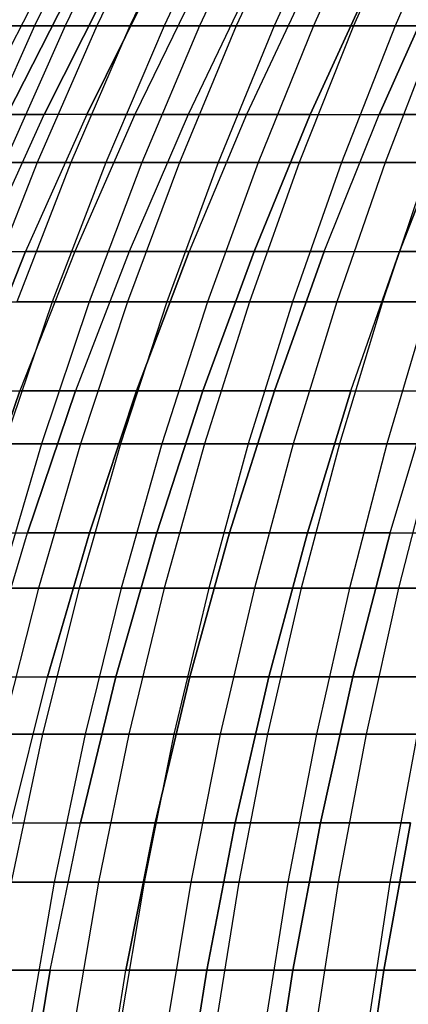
# Model space of a CAD drawing. Extents: x -125 to 125, y -143 to 0.
# Tile 16 of 241: x -48.04 to -41.65, y -71.18 to -54.97. Entities that reach past the tile are written whole.
import ezdxf

# ---------------------------------------------------------------- set-up
doc = ezdxf.new("R2010")
doc.units = 0
doc.header["$LTSCALE"] = 25.4
doc.layers.get('0').update_dxf_attribs({"linetype": 'CONTINUOUS'})

# ---------------------------------------------------------------- blocks, each defined once
blk = doc.blocks.new('NL2500026672_STL')
at = {"color": 0}
for p, q in [((-46.709, -52.867, 22.754), (-47.797, -55.07, 23.285)), ((-46.709, -52.867, 22.754), (-47.797, -55.07, 23.285)), ((-46.218, -52.867, -23.734), (-47.296, -55.07, -24.287)), ((-46.218, -52.867, -23.734), (-47.296, -55.07, -24.287)), ((-45.708, -52.867, 24.703), (-46.773, -55.07, 25.279)), ((-45.708, -52.867, 24.703), (-46.773, -55.07, 25.279)), ((-45.177, -52.867, -25.661), (-46.23, -55.07, -26.259)), ((-45.177, -52.867, -25.661), (-46.23, -55.07, -26.259)), ((-44.626, -52.867, 26.608), (-45.666, -55.07, 27.228)), ((-44.626, -52.867, 26.608), (-45.666, -55.07, 27.228)), ((-44.055, -52.867, -27.543), (-45.082, -55.07, -28.185)), ((-44.055, -52.867, -27.543), (-45.082, -55.07, -28.185)), ((-43.464, -52.867, 28.466), (-44.478, -55.07, 29.129)), ((-43.464, -52.867, 28.466), (-44.478, -55.07, 29.129)), ((-42.855, -52.867, -29.376), (-43.854, -55.07, -30.06)), ((-42.855, -52.867, -29.376), (-43.854, -55.07, -30.06)), ((-42.226, -52.867, 30.273), (-43.21, -55.07, 30.978)), ((-42.226, -52.867, 30.273), (-43.21, -55.07, 30.978)), ((-41.578, -52.867, -31.156), (-42.547, -55.07, -31.882)), ((-41.578, -52.867, -31.156), (-42.547, -55.07, -31.882)), ((-40.912, -52.867, 32.026), (-41.866, -55.07, 32.772)), ((-40.912, -52.867, 32.026), (-41.866, -55.07, 32.772)), ((-47.632, -54.323, 10.56), (-48.768, -56.53, 10.812)), ((-47.632, -54.323, 10.56), (-48.768, -56.53, 10.812)), ((-47.632, -54.323, -10.56), (-48.768, -56.53, -10.812)), ((-47.632, -54.323, -10.56), (-48.768, -56.53, -10.812)), ((-48.25, -56.53, 12.928), (-47.126, -54.323, 12.627)), ((-48.25, -56.53, 12.928), (-47.126, -54.323, 12.627)), ((-47.126, -54.323, -12.627), (-48.25, -56.53, -12.928)), ((-47.126, -54.323, -12.627), (-48.25, -56.53, -12.928)), ((-46.53, -54.323, 14.671), (-47.64, -56.53, 15.021)), ((-47.64, -56.53, -15.021), (-46.53, -54.323, -14.671)), ((-47.64, -56.53, -15.021), (-46.53, -54.323, -14.671)), ((-46.53, -54.323, 14.671), (-47.64, -56.53, 15.021)), ((-45.846, -54.323, 16.687), (-46.939, -56.53, 17.085)), ((-46.939, -56.53, -17.085), (-45.846, -54.323, -16.687)), ((-46.939, -56.53, -17.085), (-45.846, -54.323, -16.687)), ((-45.846, -54.323, 16.687), (-46.939, -56.53, 17.085)), ((-45.074, -54.323, 18.67), (-46.149, -56.53, 19.116)), ((-45.074, -54.323, 18.67), (-46.149, -56.53, 19.116)), ((-45.074, -54.323, -18.67), (-46.149, -56.53, -19.116)), ((-45.074, -54.323, -18.67), (-46.149, -56.53, -19.116)), ((-44.217, -54.323, 20.619), (-45.272, -56.53, 21.111)), ((-44.217, -54.323, 20.619), (-45.272, -56.53, 21.111)), ((-44.217, -54.323, -20.619), (-45.272, -56.53, -21.111)), ((-44.217, -54.323, -20.619), (-45.272, -56.53, -21.111)), ((-43.276, -54.323, 22.528), (-44.308, -56.53, 23.065)), ((-43.276, -54.323, 22.528), (-44.308, -56.53, 23.065)), ((-43.276, -54.323, -22.528), (-44.308, -56.53, -23.065)), ((-43.276, -54.323, -22.528), (-44.308, -56.53, -23.065)), ((-42.252, -54.323, -24.394), (-43.26, -56.53, -24.976)), ((-43.26, -56.53, 24.976), (-42.252, -54.323, 24.394)), ((-43.26, -56.53, 24.976), (-42.252, -54.323, 24.394)), ((-42.252, -54.323, -24.394), (-43.26, -56.53, -24.976)), ((-42.129, -56.53, -26.839), (-41.147, -54.323, -26.214)), ((-42.129, -56.53, -26.839), (-41.147, -54.323, -26.214)), ((-41.147, -54.323, 26.214), (-42.129, -56.53, 26.839)), ((-41.147, -54.323, 26.214), (-42.129, -56.53, 26.839)), ((-47.797, -55.07, 23.285), (-48.802, -57.321, 23.774)), ((-47.797, -55.07, 23.285), (-48.802, -57.321, 23.774)), ((-48.737, -55.07, 21.249), (-47.797, -55.07, 23.285)), ((-48.737, -55.07, 21.249), (-47.797, -55.07, 23.285)), ((-47.296, -55.07, -24.287), (-48.29, -57.321, -24.798)), ((-47.296, -55.07, -24.287), (-48.29, -57.321, -24.798)), ((-47.296, -55.07, -24.287), (-48.278, -55.07, -22.272)), ((-47.296, -55.07, -24.287), (-48.278, -55.07, -22.272)), ((-47.797, -55.07, 23.285), (-46.773, -55.07, 25.279)), ((-47.797, -55.07, 23.285), (-46.773, -55.07, 25.279)), ((-46.773, -55.07, 25.279), (-47.757, -57.321, 25.81)), ((-46.773, -55.07, 25.279), (-47.757, -57.321, 25.81)), ((-46.23, -55.07, -26.259), (-47.296, -55.07, -24.287)), ((-46.23, -55.07, -26.259), (-47.296, -55.07, -24.287)), ((-46.23, -55.07, -26.259), (-47.202, -57.321, -26.812)), ((-46.23, -55.07, -26.259), (-47.202, -57.321, -26.812)), ((-46.773, -55.07, 25.279), (-45.666, -55.07, 27.228)), ((-46.773, -55.07, 25.279), (-45.666, -55.07, 27.228)), ((-45.666, -55.07, 27.228), (-46.626, -57.321, 27.801)), ((-45.666, -55.07, 27.228), (-46.626, -57.321, 27.801)), ((-45.082, -55.07, -28.185), (-46.23, -55.07, -26.259)), ((-45.082, -55.07, -28.185), (-46.23, -55.07, -26.259)), ((-45.082, -55.07, -28.185), (-46.03, -57.321, -28.778)), ((-45.082, -55.07, -28.185), (-46.03, -57.321, -28.778)), ((-45.666, -55.07, 27.228), (-44.478, -55.07, 29.129)), ((-45.666, -55.07, 27.228), (-44.478, -55.07, 29.129)), ((-44.478, -55.07, 29.129), (-45.413, -57.321, 29.742)), ((-44.478, -55.07, 29.129), (-45.413, -57.321, 29.742)), ((-43.854, -55.07, -30.06), (-45.082, -55.07, -28.185)), ((-43.854, -55.07, -30.06), (-45.082, -55.07, -28.185)), ((-43.854, -55.07, -30.06), (-44.776, -57.321, -30.692)), ((-43.854, -55.07, -30.06), (-44.776, -57.321, -30.692)), ((-44.478, -55.07, 29.129), (-43.21, -55.07, 30.978)), ((-44.478, -55.07, 29.129), (-43.21, -55.07, 30.978)), ((-43.21, -55.07, 30.978), (-44.119, -57.321, 31.63)), ((-43.21, -55.07, 30.978), (-44.119, -57.321, 31.63)), ((-42.547, -55.07, -31.882), (-43.854, -55.07, -30.06)), ((-42.547, -55.07, -31.882), (-43.854, -55.07, -30.06)), ((-42.547, -55.07, -31.882), (-43.442, -57.321, -32.553)), ((-42.547, -55.07, -31.882), (-43.442, -57.321, -32.553)), ((-43.21, -55.07, 30.978), (-41.866, -55.07, 32.772)), ((-43.21, -55.07, 30.978), (-41.866, -55.07, 32.772)), ((-41.866, -55.07, 32.772), (-42.746, -57.321, 33.461)), ((-41.866, -55.07, 32.772), (-42.746, -57.321, 33.461)), ((-41.166, -55.07, -33.648), (-42.547, -55.07, -31.882)), ((-41.166, -55.07, -33.648), (-42.547, -55.07, -31.882)), ((-41.166, -55.07, -33.648), (-42.031, -57.321, -34.355)), ((-41.166, -55.07, -33.648), (-42.031, -57.321, -34.355)), ((-41.866, -55.07, 32.772), (-40.447, -55.07, 34.508)), ((-41.866, -55.07, 32.772), (-40.447, -55.07, 34.508)), ((-48.66, -58.784, 15.342), (-47.64, -56.53, 15.021)), ((-48.66, -58.784, 15.342), (-47.64, -56.53, 15.021)), ((-48.66, -58.784, -15.342), (-47.64, -56.53, -15.021)), ((-48.66, -58.784, -15.342), (-47.64, -56.53, -15.021)), ((-48.25, -56.53, 12.928), (-47.64, -56.53, 15.021)), ((-48.25, -56.53, 12.928), (-47.64, -56.53, 15.021)), ((-47.64, -56.53, -15.021), (-48.25, -56.53, -12.928)), ((-47.64, -56.53, -15.021), (-48.25, -56.53, -12.928)), ((-46.939, -56.53, 17.085), (-47.944, -58.784, 17.45)), ((-46.939, -56.53, -17.085), (-47.944, -58.784, -17.45)), ((-46.939, -56.53, -17.085), (-47.944, -58.784, -17.45)), ((-46.939, -56.53, 17.085), (-47.944, -58.784, 17.45)), ((-46.939, -56.53, 17.085), (-47.64, -56.53, 15.021)), ((-46.939, -56.53, -17.085), (-47.64, -56.53, -15.021)), ((-46.939, -56.53, -17.085), (-47.64, -56.53, -15.021)), ((-46.939, -56.53, 17.085), (-47.64, -56.53, 15.021)), ((-46.149, -56.53, 19.116), (-47.137, -58.784, 19.525)), ((-46.149, -56.53, -19.116), (-47.137, -58.784, -19.525)), ((-46.149, -56.53, -19.116), (-47.137, -58.784, -19.525)), ((-46.149, -56.53, 19.116), (-47.137, -58.784, 19.525)), ((-46.149, -56.53, 19.116), (-46.939, -56.53, 17.085)), ((-46.939, -56.53, -17.085), (-46.149, -56.53, -19.116)), ((-46.939, -56.53, -17.085), (-46.149, -56.53, -19.116)), ((-46.149, -56.53, 19.116), (-46.939, -56.53, 17.085)), ((-45.272, -56.53, 21.111), (-46.241, -58.784, 21.563)), ((-45.272, -56.53, 21.111), (-46.241, -58.784, 21.563)), ((-45.272, -56.53, -21.111), (-46.241, -58.784, -21.563)), ((-45.272, -56.53, -21.111), (-46.241, -58.784, -21.563)), ((-45.272, -56.53, 21.111), (-46.149, -56.53, 19.116)), ((-45.272, -56.53, 21.111), (-46.149, -56.53, 19.116)), ((-46.149, -56.53, -19.116), (-45.272, -56.53, -21.111)), ((-46.149, -56.53, -19.116), (-45.272, -56.53, -21.111)), ((-44.308, -56.53, 23.065), (-45.272, -56.53, 21.111)), ((-44.308, -56.53, 23.065), (-45.272, -56.53, 21.111)), ((-45.272, -56.53, -21.111), (-44.308, -56.53, -23.065)), ((-45.272, -56.53, -21.111), (-44.308, -56.53, -23.065)), ((-44.308, -56.53, -23.065), (-45.256, -58.784, -23.559)), ((-44.308, -56.53, 23.065), (-45.256, -58.784, 23.559)), ((-44.308, -56.53, 23.065), (-45.256, -58.784, 23.559)), ((-44.308, -56.53, -23.065), (-45.256, -58.784, -23.559)), ((-44.308, -56.53, -23.065), (-43.26, -56.53, -24.976)), ((-43.26, -56.53, 24.976), (-44.308, -56.53, 23.065)), ((-43.26, -56.53, 24.976), (-44.308, -56.53, 23.065)), ((-44.308, -56.53, -23.065), (-43.26, -56.53, -24.976)), ((-44.186, -58.784, -25.511), (-43.26, -56.53, -24.976)), ((-44.186, -58.784, -25.511), (-43.26, -56.53, -24.976)), ((-43.26, -56.53, 24.976), (-44.186, -58.784, 25.511)), ((-43.26, -56.53, 24.976), (-44.186, -58.784, 25.511)), ((-43.26, -56.53, -24.976), (-42.129, -56.53, -26.839)), ((-43.26, -56.53, -24.976), (-42.129, -56.53, -26.839)), ((-43.26, -56.53, 24.976), (-42.129, -56.53, 26.839)), ((-43.26, -56.53, 24.976), (-42.129, -56.53, 26.839)), ((-43.031, -58.784, -27.414), (-42.129, -56.53, -26.839)), ((-43.031, -58.784, -27.414), (-42.129, -56.53, -26.839)), ((-43.031, -58.784, 27.414), (-42.129, -56.53, 26.839)), ((-43.031, -58.784, 27.414), (-42.129, -56.53, 26.839)), ((-42.129, -56.53, -26.839), (-40.918, -56.53, -28.651)), ((-42.129, -56.53, -26.839), (-40.918, -56.53, -28.651)), ((-40.918, -56.53, 28.651), (-42.129, -56.53, 26.839)), ((-40.918, -56.53, 28.651), (-42.129, -56.53, 26.839)), ((-41.794, -58.784, -29.265), (-40.918, -56.53, -28.651)), ((-41.794, -58.784, -29.265), (-40.918, -56.53, -28.651)), ((-40.918, -56.53, 28.651), (-41.794, -58.784, 29.265)), ((-40.918, -56.53, 28.651), (-41.794, -58.784, 29.265)), ((-48.802, -57.321, 23.774), (-47.757, -57.321, 25.81)), ((-48.802, -57.321, 23.774), (-47.757, -57.321, 25.81)), ((-47.757, -57.321, 25.81), (-48.656, -59.617, 26.297)), ((-47.757, -57.321, 25.81), (-48.656, -59.617, 26.297)), ((-47.202, -57.321, -26.812), (-48.29, -57.321, -24.798)), ((-47.202, -57.321, -26.812), (-48.29, -57.321, -24.798)), ((-47.202, -57.321, -26.812), (-48.091, -59.617, -27.317)), ((-47.202, -57.321, -26.812), (-48.091, -59.617, -27.317)), ((-47.757, -57.321, 25.81), (-46.626, -57.321, 27.801)), ((-47.757, -57.321, 25.81), (-46.626, -57.321, 27.801)), ((-46.626, -57.321, 27.801), (-47.505, -59.617, 28.324)), ((-46.626, -57.321, 27.801), (-47.505, -59.617, 28.324)), ((-46.03, -57.321, -28.778), (-47.202, -57.321, -26.812)), ((-46.03, -57.321, -28.778), (-47.202, -57.321, -26.812)), ((-46.03, -57.321, -28.778), (-46.897, -59.617, -29.32)), ((-46.03, -57.321, -28.778), (-46.897, -59.617, -29.32)), ((-46.626, -57.321, 27.801), (-45.413, -57.321, 29.742)), ((-46.626, -57.321, 27.801), (-45.413, -57.321, 29.742)), ((-45.413, -57.321, 29.742), (-46.268, -59.617, 30.302)), ((-45.413, -57.321, 29.742), (-46.268, -59.617, 30.302)), ((-44.776, -57.321, -30.692), (-46.03, -57.321, -28.778)), ((-44.776, -57.321, -30.692), (-46.03, -57.321, -28.778)), ((-44.776, -57.321, -30.692), (-45.619, -59.617, -31.271)), ((-44.776, -57.321, -30.692), (-45.619, -59.617, -31.271)), ((-45.413, -57.321, 29.742), (-44.119, -57.321, 31.63)), ((-45.413, -57.321, 29.742), (-44.119, -57.321, 31.63)), ((-44.119, -57.321, 31.63), (-44.95, -59.617, 32.225)), ((-44.119, -57.321, 31.63), (-44.95, -59.617, 32.225)), ((-43.442, -57.321, -32.553), (-44.776, -57.321, -30.692)), ((-43.442, -57.321, -32.553), (-44.776, -57.321, -30.692)), ((-43.442, -57.321, -32.553), (-44.26, -59.617, -33.166)), ((-43.442, -57.321, -32.553), (-44.26, -59.617, -33.166)), ((-44.119, -57.321, 31.63), (-42.746, -57.321, 33.461)), ((-44.119, -57.321, 31.63), (-42.746, -57.321, 33.461)), ((-42.746, -57.321, 33.461), (-43.551, -59.617, 34.092)), ((-42.746, -57.321, 33.461), (-43.551, -59.617, 34.092)), ((-42.031, -57.321, -34.355), (-43.442, -57.321, -32.553)), ((-42.031, -57.321, -34.355), (-43.442, -57.321, -32.553)), ((-42.031, -57.321, -34.355), (-42.823, -59.617, -35.002)), ((-42.031, -57.321, -34.355), (-42.823, -59.617, -35.002)), ((-42.746, -57.321, 33.461), (-41.297, -57.321, 35.234)), ((-42.746, -57.321, 33.461), (-41.297, -57.321, 35.234)), ((-41.297, -57.321, 35.234), (-42.075, -59.617, 35.897)), ((-41.297, -57.321, 35.234), (-42.075, -59.617, 35.897)), ((-40.545, -57.321, -36.097), (-42.031, -57.321, -34.355)), ((-40.545, -57.321, -36.097), (-42.031, -57.321, -34.355)), ((-48.859, -61.081, 17.783), (-47.944, -58.784, 17.45)), ((-48.859, -61.081, 17.783), (-47.944, -58.784, 17.45)), ((-47.944, -58.784, -17.45), (-48.859, -61.081, -17.783)), ((-47.944, -58.784, -17.45), (-48.859, -61.081, -17.783)), ((-48.66, -58.784, 15.342), (-47.944, -58.784, 17.45)), ((-48.66, -58.784, 15.342), (-47.944, -58.784, 17.45)), ((-48.66, -58.784, -15.342), (-47.944, -58.784, -17.45)), ((-48.66, -58.784, -15.342), (-47.944, -58.784, -17.45)), ((-47.137, -58.784, 19.525), (-48.037, -61.081, 19.897)), ((-47.137, -58.784, -19.525), (-48.037, -61.081, -19.897)), ((-47.137, -58.784, 19.525), (-48.037, -61.081, 19.897)), ((-47.137, -58.784, -19.525), (-48.037, -61.081, -19.897)), ((-47.137, -58.784, 19.525), (-47.944, -58.784, 17.45)), ((-47.944, -58.784, -17.45), (-47.137, -58.784, -19.525)), ((-47.944, -58.784, -17.45), (-47.137, -58.784, -19.525)), ((-47.137, -58.784, 19.525), (-47.944, -58.784, 17.45)), ((-46.241, -58.784, 21.563), (-47.137, -58.784, 19.525)), ((-47.137, -58.784, -19.525), (-46.241, -58.784, -21.563)), ((-46.241, -58.784, 21.563), (-47.137, -58.784, 19.525)), ((-47.137, -58.784, -19.525), (-46.241, -58.784, -21.563)), ((-46.241, -58.784, -21.563), (-47.123, -61.081, -21.974)), ((-46.241, -58.784, 21.563), (-47.123, -61.081, 21.974)), ((-46.241, -58.784, 21.563), (-47.123, -61.081, 21.974)), ((-46.241, -58.784, -21.563), (-47.123, -61.081, -21.974)), ((-46.241, -58.784, -21.563), (-45.256, -58.784, -23.559)), ((-45.256, -58.784, 23.559), (-46.241, -58.784, 21.563)), ((-45.256, -58.784, 23.559), (-46.241, -58.784, 21.563)), ((-46.241, -58.784, -21.563), (-45.256, -58.784, -23.559)), ((-46.12, -61.081, -24.008), (-45.256, -58.784, -23.559)), ((-46.12, -61.081, -24.008), (-45.256, -58.784, -23.559)), ((-45.256, -58.784, 23.559), (-46.12, -61.081, 24.008)), ((-45.256, -58.784, 23.559), (-46.12, -61.081, 24.008)), ((-45.256, -58.784, -23.559), (-44.186, -58.784, -25.511)), ((-45.256, -58.784, -23.559), (-44.186, -58.784, -25.511)), ((-44.186, -58.784, 25.511), (-45.256, -58.784, 23.559)), ((-44.186, -58.784, 25.511), (-45.256, -58.784, 23.559)), ((-45.028, -61.081, -25.997), (-44.186, -58.784, -25.511)), ((-45.028, -61.081, -25.997), (-44.186, -58.784, -25.511)), ((-44.186, -58.784, 25.511), (-45.028, -61.081, 25.997)), ((-44.186, -58.784, 25.511), (-45.028, -61.081, 25.997)), ((-44.186, -58.784, -25.511), (-43.031, -58.784, -27.414)), ((-44.186, -58.784, -25.511), (-43.031, -58.784, -27.414)), ((-43.031, -58.784, 27.414), (-44.186, -58.784, 25.511)), ((-43.031, -58.784, 27.414), (-44.186, -58.784, 25.511)), ((-43.852, -61.081, -27.937), (-43.031, -58.784, -27.414)), ((-43.852, -61.081, -27.937), (-43.031, -58.784, -27.414)), ((-43.031, -58.784, 27.414), (-43.852, -61.081, 27.937)), ((-43.031, -58.784, 27.414), (-43.852, -61.081, 27.937)), ((-43.031, -58.784, -27.414), (-41.794, -58.784, -29.265)), ((-43.031, -58.784, -27.414), (-41.794, -58.784, -29.265)), ((-43.031, -58.784, 27.414), (-41.794, -58.784, 29.265)), ((-43.031, -58.784, 27.414), (-41.794, -58.784, 29.265)), ((-42.591, -61.081, -29.823), (-41.794, -58.784, -29.265)), ((-42.591, -61.081, -29.823), (-41.794, -58.784, -29.265)), ((-42.591, -61.081, 29.823), (-41.794, -58.784, 29.265)), ((-42.591, -61.081, 29.823), (-41.794, -58.784, 29.265)), ((-41.794, -58.784, -29.265), (-40.478, -58.784, -31.06)), ((-41.794, -58.784, -29.265), (-40.478, -58.784, -31.06)), ((-40.478, -58.784, 31.06), (-41.794, -58.784, 29.265)), ((-40.478, -58.784, 31.06), (-41.794, -58.784, 29.265)), ((-48.656, -59.617, 26.297), (-47.505, -59.617, 28.324)), ((-48.656, -59.617, 26.297), (-47.505, -59.617, 28.324)), ((-47.505, -59.617, 28.324), (-48.3, -61.953, 28.798)), ((-47.505, -59.617, 28.324), (-48.3, -61.953, 28.798)), ((-46.897, -59.617, -29.32), (-48.091, -59.617, -27.317)), ((-46.897, -59.617, -29.32), (-48.091, -59.617, -27.317)), ((-46.897, -59.617, -29.32), (-47.682, -61.953, -29.81)), ((-46.897, -59.617, -29.32), (-47.682, -61.953, -29.81)), ((-47.505, -59.617, 28.324), (-46.268, -59.617, 30.302)), ((-47.505, -59.617, 28.324), (-46.268, -59.617, 30.302)), ((-46.268, -59.617, 30.302), (-47.043, -61.953, 30.809)), ((-46.268, -59.617, 30.302), (-47.043, -61.953, 30.809)), ((-45.619, -59.617, -31.271), (-46.897, -59.617, -29.32)), ((-45.619, -59.617, -31.271), (-46.897, -59.617, -29.32)), ((-45.619, -59.617, -31.271), (-46.383, -61.953, -31.794)), ((-45.619, -59.617, -31.271), (-46.383, -61.953, -31.794)), ((-46.268, -59.617, 30.302), (-44.95, -59.617, 32.225)), ((-46.268, -59.617, 30.302), (-44.95, -59.617, 32.225)), ((-44.95, -59.617, 32.225), (-45.702, -61.953, 32.765)), ((-44.95, -59.617, 32.225), (-45.702, -61.953, 32.765)), ((-44.26, -59.617, -33.166), (-45.619, -59.617, -31.271)), ((-44.26, -59.617, -33.166), (-45.619, -59.617, -31.271)), ((-44.26, -59.617, -33.166), (-45.001, -61.953, -33.721)), ((-44.26, -59.617, -33.166), (-45.001, -61.953, -33.721)), ((-44.95, -59.617, 32.225), (-43.551, -59.617, 34.092)), ((-44.95, -59.617, 32.225), (-43.551, -59.617, 34.092)), ((-43.551, -59.617, 34.092), (-44.28, -61.953, 34.662)), ((-43.551, -59.617, 34.092), (-44.28, -61.953, 34.662)), ((-42.823, -59.617, -35.002), (-44.26, -59.617, -33.166)), ((-42.823, -59.617, -35.002), (-44.26, -59.617, -33.166)), ((-43.551, -59.617, 34.092), (-42.075, -59.617, 35.897)), ((-43.551, -59.617, 34.092), (-42.075, -59.617, 35.897)), ((-42.823, -59.617, -35.002), (-43.54, -61.953, -35.588)), ((-42.823, -59.617, -35.002), (-43.54, -61.953, -35.588)), ((-41.309, -59.617, -36.777), (-42.823, -59.617, -35.002)), ((-41.309, -59.617, -36.777), (-42.823, -59.617, -35.002)), ((-42.075, -59.617, 35.897), (-42.78, -61.953, 36.498)), ((-42.075, -59.617, 35.897), (-42.78, -61.953, 36.498)), ((-42.075, -59.617, 35.897), (-40.525, -59.617, 37.639)), ((-42.075, -59.617, 35.897), (-40.525, -59.617, 37.639)), ((-41.309, -59.617, -36.777), (-42.001, -61.953, -37.392)), ((-41.309, -59.617, -36.777), (-42.001, -61.953, -37.392)), ((-48.859, -61.081, 17.783), (-48.037, -61.081, 19.897)), ((-48.859, -61.081, 17.783), (-48.037, -61.081, 19.897)), ((-48.859, -61.081, -17.783), (-48.037, -61.081, -19.897)), ((-48.859, -61.081, -17.783), (-48.037, -61.081, -19.897)), ((-48.037, -61.081, -19.897), (-48.845, -63.417, -20.232)), ((-48.845, -63.417, 20.232), (-48.037, -61.081, 19.897)), ((-48.845, -63.417, 20.232), (-48.037, -61.081, 19.897)), ((-48.037, -61.081, -19.897), (-48.845, -63.417, -20.232)), ((-48.037, -61.081, -19.897), (-47.123, -61.081, -21.974)), ((-47.123, -61.081, 21.974), (-48.037, -61.081, 19.897)), ((-47.123, -61.081, 21.974), (-48.037, -61.081, 19.897)), ((-48.037, -61.081, -19.897), (-47.123, -61.081, -21.974)), ((-47.916, -63.417, -22.344), (-47.123, -61.081, -21.974)), ((-47.916, -63.417, -22.344), (-47.123, -61.081, -21.974)), ((-47.123, -61.081, 21.974), (-47.916, -63.417, 22.344)), ((-47.123, -61.081, 21.974), (-47.916, -63.417, 22.344)), ((-47.123, -61.081, -21.974), (-46.12, -61.081, -24.008)), ((-47.123, -61.081, -21.974), (-46.12, -61.081, -24.008)), ((-46.12, -61.081, 24.008), (-47.123, -61.081, 21.974)), ((-46.12, -61.081, 24.008), (-47.123, -61.081, 21.974)), ((-46.896, -63.417, -24.412), (-46.12, -61.081, -24.008)), ((-46.896, -63.417, -24.412), (-46.12, -61.081, -24.008)), ((-46.12, -61.081, 24.008), (-46.896, -63.417, 24.412)), ((-46.12, -61.081, 24.008), (-46.896, -63.417, 24.412)), ((-46.12, -61.081, -24.008), (-45.028, -61.081, -25.997)), ((-46.12, -61.081, -24.008), (-45.028, -61.081, -25.997)), ((-45.028, -61.081, 25.997), (-46.12, -61.081, 24.008)), ((-45.028, -61.081, 25.997), (-46.12, -61.081, 24.008)), ((-45.786, -63.417, -26.435), (-45.028, -61.081, -25.997)), ((-45.786, -63.417, -26.435), (-45.028, -61.081, -25.997)), ((-45.028, -61.081, 25.997), (-45.786, -63.417, 26.435)), ((-45.028, -61.081, 25.997), (-45.786, -63.417, 26.435)), ((-45.028, -61.081, -25.997), (-43.852, -61.081, -27.937)), ((-45.028, -61.081, -25.997), (-43.852, -61.081, -27.937)), ((-43.852, -61.081, 27.937), (-45.028, -61.081, 25.997)), ((-43.852, -61.081, 27.937), (-45.028, -61.081, 25.997)), ((-44.59, -63.417, -28.407), (-43.852, -61.081, -27.937)), ((-44.59, -63.417, -28.407), (-43.852, -61.081, -27.937)), ((-43.852, -61.081, 27.937), (-44.59, -63.417, 28.407)), ((-43.852, -61.081, 27.937), (-44.59, -63.417, 28.407)), ((-43.852, -61.081, -27.937), (-42.591, -61.081, -29.823)), ((-43.852, -61.081, -27.937), (-42.591, -61.081, -29.823)), ((-42.591, -61.081, 29.823), (-43.852, -61.081, 27.937)), ((-42.591, -61.081, 29.823), (-43.852, -61.081, 27.937)), ((-43.308, -63.417, -30.325), (-42.591, -61.081, -29.823)), ((-43.308, -63.417, -30.325), (-42.591, -61.081, -29.823)), ((-42.591, -61.081, 29.823), (-43.308, -63.417, 30.325)), ((-42.591, -61.081, 29.823), (-43.308, -63.417, 30.325)), ((-42.591, -61.081, -29.823), (-41.25, -61.081, -31.652)), ((-42.591, -61.081, -29.823), (-41.25, -61.081, -31.652)), ((-42.591, -61.081, 29.823), (-41.25, -61.081, 31.652)), ((-42.591, -61.081, 29.823), (-41.25, -61.081, 31.652)), ((-41.944, -63.417, -32.185), (-41.25, -61.081, -31.652)), ((-41.944, -63.417, -32.185), (-41.25, -61.081, -31.652)), ((-41.944, -63.417, 32.185), (-41.25, -61.081, 31.652)), ((-41.944, -63.417, 32.185), (-41.25, -61.081, 31.652)), ((-47.682, -61.953, -29.81), (-48.896, -61.953, -27.774)), ((-47.682, -61.953, -29.81), (-48.896, -61.953, -27.774)), ((-47.682, -61.953, -29.81), (-48.383, -64.327, -30.249)), ((-47.682, -61.953, -29.81), (-48.383, -64.327, -30.249)), ((-48.3, -61.953, 28.798), (-47.043, -61.953, 30.809)), ((-48.3, -61.953, 28.798), (-47.043, -61.953, 30.809)), ((-47.043, -61.953, 30.809), (-47.734, -64.327, 31.262)), ((-47.043, -61.953, 30.809), (-47.734, -64.327, 31.262)), ((-46.383, -61.953, -31.794), (-47.682, -61.953, -29.81)), ((-46.383, -61.953, -31.794), (-47.682, -61.953, -29.81)), ((-46.383, -61.953, -31.794), (-47.065, -64.327, -32.262)), ((-46.383, -61.953, -31.794), (-47.065, -64.327, -32.262)), ((-47.043, -61.953, 30.809), (-45.702, -61.953, 32.765)), ((-47.043, -61.953, 30.809), (-45.702, -61.953, 32.765)), ((-45.001, -61.953, -33.721), (-46.383, -61.953, -31.794)), ((-45.001, -61.953, -33.721), (-46.383, -61.953, -31.794)), ((-45.702, -61.953, 32.765), (-46.374, -64.327, 33.247)), ((-45.702, -61.953, 32.765), (-46.374, -64.327, 33.247)), ((-45.702, -61.953, 32.765), (-44.28, -61.953, 34.662)), ((-45.702, -61.953, 32.765), (-44.28, -61.953, 34.662)), ((-45.001, -61.953, -33.721), (-45.663, -64.327, -34.217)), ((-45.001, -61.953, -33.721), (-45.663, -64.327, -34.217)), ((-43.54, -61.953, -35.588), (-45.001, -61.953, -33.721)), ((-43.54, -61.953, -35.588), (-45.001, -61.953, -33.721)), ((-44.28, -61.953, 34.662), (-44.931, -64.327, 35.172)), ((-44.28, -61.953, 34.662), (-44.931, -64.327, 35.172)), ((-44.28, -61.953, 34.662), (-42.78, -61.953, 36.498)), ((-44.28, -61.953, 34.662), (-42.78, -61.953, 36.498)), ((-43.54, -61.953, -35.588), (-44.18, -64.327, -36.111)), ((-43.54, -61.953, -35.588), (-44.18, -64.327, -36.111)), ((-42.001, -61.953, -37.392), (-43.54, -61.953, -35.588)), ((-42.001, -61.953, -37.392), (-43.54, -61.953, -35.588)), ((-42.78, -61.953, 36.498), (-43.409, -64.327, 37.035)), ((-42.78, -61.953, 36.498), (-43.409, -64.327, 37.035)), ((-42.78, -61.953, 36.498), (-41.203, -61.953, 38.269)), ((-42.78, -61.953, 36.498), (-41.203, -61.953, 38.269)), ((-42.001, -61.953, -37.392), (-42.618, -64.327, -37.942)), ((-42.001, -61.953, -37.392), (-42.618, -64.327, -37.942)), ((-40.387, -61.953, -39.129), (-42.001, -61.953, -37.392)), ((-40.387, -61.953, -39.129), (-42.001, -61.953, -37.392)), ((-41.203, -61.953, 38.269), (-41.809, -64.327, 38.832)), ((-41.203, -61.953, 38.269), (-41.809, -64.327, 38.832)), ((-48.845, -63.417, -20.232), (-47.916, -63.417, -22.344)), ((-48.845, -63.417, -20.232), (-47.916, -63.417, -22.344)), ((-48.845, -63.417, 20.232), (-47.916, -63.417, 22.344)), ((-48.845, -63.417, 20.232), (-47.916, -63.417, 22.344)), ((-48.619, -65.788, -22.671), (-47.916, -63.417, -22.344)), ((-48.619, -65.788, -22.671), (-47.916, -63.417, -22.344)), ((-48.619, -65.788, 22.671), (-47.916, -63.417, 22.344)), ((-48.619, -65.788, 22.671), (-47.916, -63.417, 22.344)), ((-47.916, -63.417, -22.344), (-46.896, -63.417, -24.412)), ((-47.916, -63.417, -22.344), (-46.896, -63.417, -24.412)), ((-46.896, -63.417, 24.412), (-47.916, -63.417, 22.344)), ((-46.896, -63.417, 24.412), (-47.916, -63.417, 22.344)), ((-47.584, -65.788, -24.771), (-46.896, -63.417, -24.412)), ((-47.584, -65.788, -24.771), (-46.896, -63.417, -24.412)), ((-46.896, -63.417, 24.412), (-47.584, -65.788, 24.771)), ((-46.896, -63.417, 24.412), (-47.584, -65.788, 24.771)), ((-46.896, -63.417, -24.412), (-45.786, -63.417, -26.435)), ((-46.896, -63.417, -24.412), (-45.786, -63.417, -26.435)), ((-45.786, -63.417, 26.435), (-46.896, -63.417, 24.412)), ((-45.786, -63.417, 26.435), (-46.896, -63.417, 24.412)), ((-46.458, -65.788, -26.823), (-45.786, -63.417, -26.435)), ((-46.458, -65.788, -26.823), (-45.786, -63.417, -26.435)), ((-45.786, -63.417, 26.435), (-46.458, -65.788, 26.823)), ((-45.786, -63.417, 26.435), (-46.458, -65.788, 26.823)), ((-45.786, -63.417, -26.435), (-44.59, -63.417, -28.407)), ((-45.786, -63.417, -26.435), (-44.59, -63.417, -28.407)), ((-44.59, -63.417, 28.407), (-45.786, -63.417, 26.435)), ((-44.59, -63.417, 28.407), (-45.786, -63.417, 26.435)), ((-45.244, -65.788, -28.824), (-44.59, -63.417, -28.407)), ((-45.244, -65.788, -28.824), (-44.59, -63.417, -28.407)), ((-44.59, -63.417, 28.407), (-45.244, -65.788, 28.824)), ((-44.59, -63.417, 28.407), (-45.244, -65.788, 28.824)), ((-44.59, -63.417, -28.407), (-43.308, -63.417, -30.325)), ((-44.59, -63.417, -28.407), (-43.308, -63.417, -30.325)), ((-43.308, -63.417, 30.325), (-44.59, -63.417, 28.407)), ((-43.308, -63.417, 30.325), (-44.59, -63.417, 28.407)), ((-43.944, -65.788, -30.77), (-43.308, -63.417, -30.325)), ((-43.944, -65.788, -30.77), (-43.308, -63.417, -30.325)), ((-43.308, -63.417, 30.325), (-43.944, -65.788, 30.77)), ((-43.308, -63.417, 30.325), (-43.944, -65.788, 30.77)), ((-43.308, -63.417, -30.325), (-41.944, -63.417, -32.185)), ((-43.308, -63.417, -30.325), (-41.944, -63.417, -32.185)), ((-41.944, -63.417, 32.185), (-43.308, -63.417, 30.325)), ((-41.944, -63.417, 32.185), (-43.308, -63.417, 30.325)), ((-42.56, -65.788, -32.657), (-41.944, -63.417, -32.185)), ((-42.56, -65.788, -32.657), (-41.944, -63.417, -32.185)), ((-41.944, -63.417, 32.185), (-42.56, -65.788, 32.657)), ((-41.944, -63.417, 32.185), (-42.56, -65.788, 32.657)), ((-41.944, -63.417, -32.185), (-40.5, -63.417, -33.984)), ((-41.944, -63.417, -32.185), (-40.5, -63.417, -33.984)), ((-41.944, -63.417, 32.185), (-40.5, -63.417, 33.984)), ((-41.944, -63.417, 32.185), (-40.5, -63.417, 33.984)), ((-49.01, -64.327, 29.222), (-47.734, -64.327, 31.262)), ((-49.01, -64.327, 29.222), (-47.734, -64.327, 31.262)), ((-47.065, -64.327, -32.262), (-48.383, -64.327, -30.249)), ((-47.065, -64.327, -32.262), (-48.383, -64.327, -30.249)), ((-47.734, -64.327, 31.262), (-48.342, -66.732, 31.66)), ((-47.734, -64.327, 31.262), (-48.342, -66.732, 31.66)), ((-47.734, -64.327, 31.262), (-46.374, -64.327, 33.247)), ((-47.734, -64.327, 31.262), (-46.374, -64.327, 33.247)), ((-47.065, -64.327, -32.262), (-47.664, -66.732, -32.672)), ((-47.065, -64.327, -32.262), (-47.664, -66.732, -32.672)), ((-45.663, -64.327, -34.217), (-47.065, -64.327, -32.262)), ((-45.663, -64.327, -34.217), (-47.065, -64.327, -32.262)), ((-46.374, -64.327, 33.247), (-46.965, -66.732, 33.67)), ((-46.374, -64.327, 33.247), (-46.965, -66.732, 33.67)), ((-46.374, -64.327, 33.247), (-44.931, -64.327, 35.172)), ((-46.374, -64.327, 33.247), (-44.931, -64.327, 35.172)), ((-45.663, -64.327, -34.217), (-46.244, -66.732, -34.653)), ((-45.663, -64.327, -34.217), (-46.244, -66.732, -34.653)), ((-44.18, -64.327, -36.111), (-45.663, -64.327, -34.217)), ((-44.18, -64.327, -36.111), (-45.663, -64.327, -34.217)), ((-44.931, -64.327, 35.172), (-45.504, -66.732, 35.62)), ((-44.931, -64.327, 35.172), (-45.504, -66.732, 35.62)), ((-44.931, -64.327, 35.172), (-43.409, -64.327, 37.035)), ((-44.931, -64.327, 35.172), (-43.409, -64.327, 37.035)), ((-44.18, -64.327, -36.111), (-44.743, -66.732, -36.571)), ((-44.18, -64.327, -36.111), (-44.743, -66.732, -36.571)), ((-42.618, -64.327, -37.942), (-44.18, -64.327, -36.111)), ((-42.618, -64.327, -37.942), (-44.18, -64.327, -36.111)), ((-43.409, -64.327, 37.035), (-43.962, -66.732, 37.507)), ((-43.409, -64.327, 37.035), (-43.962, -66.732, 37.507)), ((-43.409, -64.327, 37.035), (-41.809, -64.327, 38.832)), ((-43.409, -64.327, 37.035), (-41.809, -64.327, 38.832)), ((-42.618, -64.327, -37.942), (-43.161, -66.732, -38.425)), ((-42.618, -64.327, -37.942), (-43.161, -66.732, -38.425)), ((-40.981, -64.327, -39.705), (-42.618, -64.327, -37.942)), ((-40.981, -64.327, -39.705), (-42.618, -64.327, -37.942)), ((-41.809, -64.327, 38.832), (-42.341, -66.732, 39.327)), ((-41.809, -64.327, 38.832), (-42.341, -66.732, 39.327)), ((-41.809, -64.327, 38.832), (-40.135, -64.327, 40.56)), ((-41.809, -64.327, 38.832), (-40.135, -64.327, 40.56)), ((-48.619, -65.788, -22.671), (-47.584, -65.788, -24.771)), ((-48.619, -65.788, -22.671), (-47.584, -65.788, -24.771)), ((-48.619, -65.788, 22.671), (-47.584, -65.788, 24.771)), ((-48.619, -65.788, 22.671), (-47.584, -65.788, 24.771)), ((-48.182, -68.189, -25.082), (-47.584, -65.788, -24.771)), ((-48.182, -68.189, -25.082), (-47.584, -65.788, -24.771)), ((-48.182, -68.189, 25.082), (-47.584, -65.788, 24.771)), ((-48.182, -68.189, 25.082), (-47.584, -65.788, 24.771)), ((-47.584, -65.788, -24.771), (-46.458, -65.788, -26.823)), ((-47.584, -65.788, -24.771), (-46.458, -65.788, -26.823)), ((-46.458, -65.788, 26.823), (-47.584, -65.788, 24.771)), ((-46.458, -65.788, 26.823), (-47.584, -65.788, 24.771)), ((-47.043, -68.189, -27.16), (-46.458, -65.788, -26.823)), ((-47.043, -68.189, -27.16), (-46.458, -65.788, -26.823)), ((-46.458, -65.788, 26.823), (-47.043, -68.189, 27.16)), ((-46.458, -65.788, 26.823), (-47.043, -68.189, 27.16)), ((-46.458, -65.788, -26.823), (-45.244, -65.788, -28.824)), ((-46.458, -65.788, -26.823), (-45.244, -65.788, -28.824)), ((-45.244, -65.788, 28.824), (-46.458, -65.788, 26.823)), ((-45.244, -65.788, 28.824), (-46.458, -65.788, 26.823)), ((-45.813, -68.189, -29.186), (-45.244, -65.788, -28.824)), ((-45.813, -68.189, -29.186), (-45.244, -65.788, -28.824)), ((-45.244, -65.788, 28.824), (-45.813, -68.189, 29.186)), ((-45.244, -65.788, 28.824), (-45.813, -68.189, 29.186)), ((-45.244, -65.788, -28.824), (-43.944, -65.788, -30.77)), ((-45.244, -65.788, -28.824), (-43.944, -65.788, -30.77)), ((-43.944, -65.788, 30.77), (-45.244, -65.788, 28.824)), ((-43.944, -65.788, 30.77), (-45.244, -65.788, 28.824)), ((-44.496, -68.189, -31.157), (-43.944, -65.788, -30.77)), ((-44.496, -68.189, -31.157), (-43.944, -65.788, -30.77)), ((-43.944, -65.788, 30.77), (-44.496, -68.189, 31.157)), ((-43.944, -65.788, 30.77), (-44.496, -68.189, 31.157)), ((-43.944, -65.788, -30.77), (-42.56, -65.788, -32.657)), ((-43.944, -65.788, -30.77), (-42.56, -65.788, -32.657)), ((-42.56, -65.788, 32.657), (-43.944, -65.788, 30.77)), ((-42.56, -65.788, 32.657), (-43.944, -65.788, 30.77)), ((-43.095, -68.189, -33.068), (-42.56, -65.788, -32.657)), ((-43.095, -68.189, -33.068), (-42.56, -65.788, -32.657)), ((-42.56, -65.788, 32.657), (-43.095, -68.189, 33.068)), ((-42.56, -65.788, 32.657), (-43.095, -68.189, 33.068)), ((-42.56, -65.788, -32.657), (-41.095, -65.788, -34.483)), ((-42.56, -65.788, -32.657), (-41.095, -65.788, -34.483)), ((-41.095, -65.788, 34.483), (-42.56, -65.788, 32.657)), ((-41.095, -65.788, 34.483), (-42.56, -65.788, 32.657)), ((-47.664, -66.732, -32.672), (-48.999, -66.732, -30.634)), ((-47.664, -66.732, -32.672), (-48.999, -66.732, -30.634)), ((-48.342, -66.732, 31.66), (-46.965, -66.732, 33.67)), ((-48.342, -66.732, 31.66), (-46.965, -66.732, 33.67)), ((-47.664, -66.732, -32.672), (-48.18, -69.167, -33.026)), ((-47.664, -66.732, -32.672), (-48.18, -69.167, -33.026)), ((-46.244, -66.732, -34.653), (-47.664, -66.732, -32.672)), ((-46.244, -66.732, -34.653), (-47.664, -66.732, -32.672)), ((-46.965, -66.732, 33.67), (-47.473, -69.167, 34.034)), ((-46.965, -66.732, 33.67), (-47.473, -69.167, 34.034)), ((-46.965, -66.732, 33.67), (-45.504, -66.732, 35.62)), ((-46.965, -66.732, 33.67), (-45.504, -66.732, 35.62)), ((-46.244, -66.732, -34.653), (-46.745, -69.167, -35.028)), ((-46.244, -66.732, -34.653), (-46.745, -69.167, -35.028)), ((-44.743, -66.732, -36.571), (-46.244, -66.732, -34.653)), ((-44.743, -66.732, -36.571), (-46.244, -66.732, -34.653)), ((-45.504, -66.732, 35.62), (-45.996, -69.167, 36.006)), ((-45.504, -66.732, 35.62), (-45.996, -69.167, 36.006)), ((-45.504, -66.732, 35.62), (-43.962, -66.732, 37.507)), ((-45.504, -66.732, 35.62), (-43.962, -66.732, 37.507)), ((-44.743, -66.732, -36.571), (-45.227, -69.167, -36.967)), ((-44.743, -66.732, -36.571), (-45.227, -69.167, -36.967)), ((-43.161, -66.732, -38.425), (-44.743, -66.732, -36.571)), ((-43.161, -66.732, -38.425), (-44.743, -66.732, -36.571)), ((-43.962, -66.732, 37.507), (-44.437, -69.167, 37.913)), ((-43.962, -66.732, 37.507), (-44.437, -69.167, 37.913)), ((-43.962, -66.732, 37.507), (-42.341, -66.732, 39.327)), ((-43.962, -66.732, 37.507), (-42.341, -66.732, 39.327)), ((-43.161, -66.732, -38.425), (-43.628, -69.167, -38.841)), ((-43.161, -66.732, -38.425), (-43.628, -69.167, -38.841)), ((-41.503, -66.732, -40.21), (-43.161, -66.732, -38.425)), ((-41.503, -66.732, -40.21), (-43.161, -66.732, -38.425)), ((-42.341, -66.732, 39.327), (-42.8, -69.167, 39.752)), ((-42.341, -66.732, 39.327), (-42.8, -69.167, 39.752)), ((-42.341, -66.732, 39.327), (-40.646, -66.732, 41.077)), ((-42.341, -66.732, 39.327), (-40.646, -66.732, 41.077)), ((-41.503, -66.732, -40.21), (-41.952, -69.167, -40.646)), ((-41.503, -66.732, -40.21), (-41.952, -69.167, -40.646)), ((-48.182, -68.189, -25.082), (-47.043, -68.189, -27.16)), ((-48.182, -68.189, -25.082), (-47.043, -68.189, -27.16)), ((-48.182, -68.189, 25.082), (-47.043, -68.189, 27.16)), ((-48.182, -68.189, 25.082), (-47.043, -68.189, 27.16)), ((-47.538, -70.617, -27.446), (-47.043, -68.189, -27.16)), ((-47.538, -70.617, -27.446), (-47.043, -68.189, -27.16)), ((-47.538, -70.617, 27.446), (-47.043, -68.189, 27.16)), ((-47.538, -70.617, 27.446), (-47.043, -68.189, 27.16)), ((-47.043, -68.189, -27.16), (-45.813, -68.189, -29.186)), ((-47.043, -68.189, -27.16), (-45.813, -68.189, -29.186)), ((-45.813, -68.189, 29.186), (-47.043, -68.189, 27.16)), ((-45.813, -68.189, 29.186), (-47.043, -68.189, 27.16)), ((-46.296, -70.617, -29.494), (-45.813, -68.189, -29.186)), ((-46.296, -70.617, -29.494), (-45.813, -68.189, -29.186)), ((-45.813, -68.189, 29.186), (-46.296, -70.617, 29.494)), ((-45.813, -68.189, 29.186), (-46.296, -70.617, 29.494)), ((-45.813, -68.189, -29.186), (-44.496, -68.189, -31.157)), ((-45.813, -68.189, -29.186), (-44.496, -68.189, -31.157)), ((-44.496, -68.189, 31.157), (-45.813, -68.189, 29.186)), ((-44.496, -68.189, 31.157), (-45.813, -68.189, 29.186)), ((-44.965, -70.617, -31.485), (-44.496, -68.189, -31.157)), ((-44.965, -70.617, -31.485), (-44.496, -68.189, -31.157)), ((-44.496, -68.189, 31.157), (-44.965, -70.617, 31.485)), ((-44.496, -68.189, 31.157), (-44.965, -70.617, 31.485)), ((-44.496, -68.189, -31.157), (-43.095, -68.189, -33.068)), ((-44.496, -68.189, -31.157), (-43.095, -68.189, -33.068)), ((-43.095, -68.189, 33.068), (-44.496, -68.189, 31.157)), ((-43.095, -68.189, 33.068), (-44.496, -68.189, 31.157)), ((-43.549, -70.617, -33.417), (-43.095, -68.189, -33.068)), ((-43.549, -70.617, -33.417), (-43.095, -68.189, -33.068)), ((-43.095, -68.189, 33.068), (-43.549, -70.617, 33.417)), ((-43.095, -68.189, 33.068), (-43.549, -70.617, 33.417)), ((-43.095, -68.189, -33.068), (-41.612, -68.189, -34.916)), ((-43.095, -68.189, -33.068), (-41.612, -68.189, -34.916)), ((-41.612, -68.189, 34.916), (-43.095, -68.189, 33.068)), ((-41.612, -68.189, 34.916), (-43.095, -68.189, 33.068)), ((-42.05, -70.617, -35.284), (-41.612, -68.189, -34.916)), ((-42.05, -70.617, -35.284), (-41.612, -68.189, -34.916)), ((-41.612, -68.189, 34.916), (-42.05, -70.617, 35.284)), ((-41.612, -68.189, 34.916), (-42.05, -70.617, 35.284)), ((-48.866, -69.167, 32.003), (-47.473, -69.167, 34.034)), ((-48.866, -69.167, 32.003), (-47.473, -69.167, 34.034)), ((-46.745, -69.167, -35.028), (-48.18, -69.167, -33.026)), ((-46.745, -69.167, -35.028), (-48.18, -69.167, -33.026)), ((-47.473, -69.167, 34.034), (-47.898, -71.625, 34.339)), ((-47.473, -69.167, 34.034), (-47.898, -71.625, 34.339)), ((-47.473, -69.167, 34.034), (-45.996, -69.167, 36.006)), ((-47.473, -69.167, 34.034), (-45.996, -69.167, 36.006)), ((-46.745, -69.167, -35.028), (-47.163, -71.625, -35.341)), ((-46.745, -69.167, -35.028), (-47.163, -71.625, -35.341)), ((-45.227, -69.167, -36.967), (-46.745, -69.167, -35.028)), ((-45.227, -69.167, -36.967), (-46.745, -69.167, -35.028)), ((-45.996, -69.167, 36.006), (-46.408, -71.625, 36.328)), ((-45.996, -69.167, 36.006), (-46.408, -71.625, 36.328)), ((-45.996, -69.167, 36.006), (-44.437, -69.167, 37.913)), ((-45.996, -69.167, 36.006), (-44.437, -69.167, 37.913)), ((-45.227, -69.167, -36.967), (-45.632, -71.625, -37.298)), ((-45.227, -69.167, -36.967), (-45.632, -71.625, -37.298)), ((-43.628, -69.167, -38.841), (-45.227, -69.167, -36.967)), ((-43.628, -69.167, -38.841), (-45.227, -69.167, -36.967)), ((-44.437, -69.167, 37.913), (-44.835, -71.625, 38.252)), ((-44.437, -69.167, 37.913), (-44.835, -71.625, 38.252)), ((-44.437, -69.167, 37.913), (-42.8, -69.167, 39.752)), ((-44.437, -69.167, 37.913), (-42.8, -69.167, 39.752)), ((-43.628, -69.167, -38.841), (-44.019, -71.625, -39.189)), ((-43.628, -69.167, -38.841), (-44.019, -71.625, -39.189)), ((-41.952, -69.167, -40.646), (-43.628, -69.167, -38.841)), ((-41.952, -69.167, -40.646), (-43.628, -69.167, -38.841)), ((-42.8, -69.167, 39.752), (-43.183, -71.625, 40.108)), ((-42.8, -69.167, 39.752), (-43.183, -71.625, 40.108)), ((-42.8, -69.167, 39.752), (-41.086, -69.167, 41.521)), ((-42.8, -69.167, 39.752), (-41.086, -69.167, 41.521)), ((-41.952, -69.167, -40.646), (-42.327, -71.625, -41.01)), ((-41.952, -69.167, -40.646), (-42.327, -71.625, -41.01)), ((-40.201, -69.167, -42.378), (-41.952, -69.167, -40.646)), ((-40.201, -69.167, -42.378), (-41.952, -69.167, -40.646)), ((-48.69, -70.617, -25.347), (-47.538, -70.617, -27.446)), ((-48.69, -70.617, -25.347), (-47.538, -70.617, -27.446)), ((-47.538, -70.617, 27.446), (-48.69, -70.617, 25.347)), ((-47.538, -70.617, 27.446), (-48.69, -70.617, 25.347)), ((-47.945, -73.067, -27.681), (-47.538, -70.617, -27.446)), ((-47.945, -73.067, -27.681), (-47.538, -70.617, -27.446)), ((-47.538, -70.617, 27.446), (-47.945, -73.067, 27.681)), ((-47.538, -70.617, 27.446), (-47.945, -73.067, 27.681)), ((-47.538, -70.617, -27.446), (-46.296, -70.617, -29.494)), ((-47.538, -70.617, -27.446), (-46.296, -70.617, -29.494)), ((-47.538, -70.617, 27.446), (-46.296, -70.617, 29.494)), ((-47.538, -70.617, 27.446), (-46.296, -70.617, 29.494)), ((-46.692, -73.067, -29.746), (-46.296, -70.617, -29.494)), ((-46.692, -73.067, -29.746), (-46.296, -70.617, -29.494)), ((-46.692, -73.067, 29.746), (-46.296, -70.617, 29.494)), ((-46.692, -73.067, 29.746), (-46.296, -70.617, 29.494)), ((-46.296, -70.617, -29.494), (-44.965, -70.617, -31.485)), ((-46.296, -70.617, -29.494), (-44.965, -70.617, -31.485)), ((-44.965, -70.617, 31.485), (-46.296, -70.617, 29.494)), ((-44.965, -70.617, 31.485), (-46.296, -70.617, 29.494)), ((-45.35, -73.067, -31.754), (-44.965, -70.617, -31.485)), ((-45.35, -73.067, -31.754), (-44.965, -70.617, -31.485)), ((-44.965, -70.617, 31.485), (-45.35, -73.067, 31.754)), ((-44.965, -70.617, 31.485), (-45.35, -73.067, 31.754)), ((-44.965, -70.617, -31.485), (-43.549, -70.617, -33.417)), ((-44.965, -70.617, -31.485), (-43.549, -70.617, -33.417)), ((-43.549, -70.617, 33.417), (-44.965, -70.617, 31.485)), ((-43.549, -70.617, 33.417), (-44.965, -70.617, 31.485)), ((-43.922, -73.067, -33.702), (-43.549, -70.617, -33.417)), ((-43.922, -73.067, -33.702), (-43.549, -70.617, -33.417)), ((-43.549, -70.617, 33.417), (-43.922, -73.067, 33.702)), ((-43.549, -70.617, 33.417), (-43.922, -73.067, 33.702)), ((-43.549, -70.617, -33.417), (-42.05, -70.617, -35.284)), ((-43.549, -70.617, -33.417), (-42.05, -70.617, -35.284)), ((-42.05, -70.617, 35.284), (-43.549, -70.617, 33.417)), ((-42.05, -70.617, 35.284), (-43.549, -70.617, 33.417)), ((-42.41, -73.067, -35.586), (-42.05, -70.617, -35.284)), ((-42.41, -73.067, -35.586), (-42.05, -70.617, -35.284)), ((-42.05, -70.617, 35.284), (-42.41, -73.067, 35.586)), ((-42.05, -70.617, 35.284), (-42.41, -73.067, 35.586)), ((-42.05, -70.617, -35.284), (-40.471, -70.617, -37.085)), ((-42.05, -70.617, -35.284), (-40.471, -70.617, -37.085)), ((-40.471, -70.617, 37.085), (-42.05, -70.617, 35.284)), ((-40.471, -70.617, 37.085), (-42.05, -70.617, 35.284))]:
    blk.add_line(p, q, dxfattribs=at)

msp = doc.modelspace()

# ---------------------------------------------------------------- block references
at = {"color": 253}
msp.add_blockref('NL2500026672_STL', (0, 0), dxfattribs=at)

doc.saveas('drawing.dxf')
